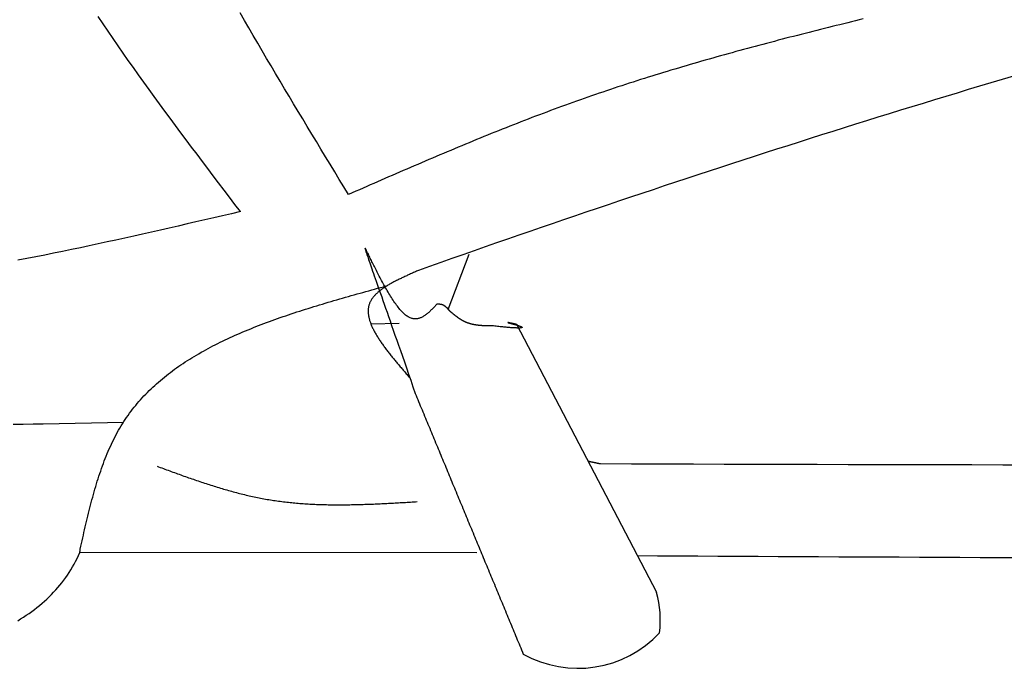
# Model space of a CAD drawing. Extents: x 715 to 7297, y 267 to 5710.
# Tile 21 of 91: x 2407 to 2921, y 3103 to 3442. Entities that reach past the tile are written whole.
import ezdxf

# ---------------------------------------------------------------- set-up
doc = ezdxf.new("R2010")
doc.units = 0
doc.layers.add('CAR', color=10, linetype='CONTINUOUS')

msp = doc.modelspace()

# ---------------------------------------------------------------- linework, layer by layer
at = {"layer": 'CAR'}
for p, q in [((2630.31, 3290.682), (2641.353, 3319.59)), ((2604.798, 3283.453), (2590.016, 3283.037)), ((2739.266, 3142.939), (2666.106, 3282.916)), ((2418.725, 3231.015), (2460.786, 3231.987)), ((2645.317, 3163.664), (2437.879, 3163.823))]:
    msp.add_line(p, q, dxfattribs=at)
for points in [[(2578.22, 3350.75, 0), (2575.83, 3354.69, 0), (2573.44, 3358.64, 0), (2571.05, 3362.58, 0), (2568.66, 3366.52, 0), (2566.27, 3370.46, 0), (2563.88, 3374.41, 0), (2561.49, 3378.35, 0), (2559.11, 3382.3, 0), (2556.73, 3386.24, 0), (2554.36, 3390.19, 0), (2551.99, 3394.14, 0), (2549.62, 3398.09, 0), (2547.25, 3402.04, 0), (2544.9, 3405.99, 0), (2542.54, 3409.94, 0), (2540.2, 3413.9, 0), (2537.86, 3417.86, 0), (2535.52, 3421.82, 0), (2533.2, 3425.78, 0), (2530.88, 3429.74, 0), (2528.56, 3433.71, 0), (2526.26, 3437.68, 0), (2523.96, 3441.65, 0), (2521.68, 3445.62, 0)], [(2521.8, 3341.8, 0), (2518.96, 3345.54, 0), (2516.12, 3349.28, 0), (2513.28, 3353.02, 0), (2510.45, 3356.76, 0), (2507.62, 3360.5, 0), (2504.79, 3364.25, 0), (2501.96, 3368, 0), (2499.15, 3371.74, 0), (2496.33, 3375.5, 0), (2493.53, 3379.25, 0), (2490.73, 3383.01, 0), (2487.93, 3386.76, 0), (2485.15, 3390.53, 0), (2482.38, 3394.29, 0), (2479.61, 3398.06, 0), (2476.86, 3401.84, 0), (2474.12, 3405.62, 0), (2471.39, 3409.4, 0), (2468.67, 3413.19, 0), (2465.96, 3416.98, 0), (2463.27, 3420.78, 0), (2460.6, 3424.59, 0), (2457.94, 3428.4, 0), (2455.3, 3432.22, 0), (2452.67, 3436.04, 0), (2450.06, 3439.88, 0), (2447.47, 3443.72, 0)], [(2847.08, 3442.38, 0), (2845.06, 3441.88, 0), (2843.03, 3441.39, 0), (2841.01, 3440.9, 0), (2838.99, 3440.4, 0), (2836.97, 3439.9, 0), (2834.95, 3439.41, 0), (2832.93, 3438.91, 0), (2830.91, 3438.41, 0), (2828.89, 3437.9, 0), (2826.87, 3437.4, 0), (2824.85, 3436.9, 0), (2822.83, 3436.39, 0), (2820.82, 3435.88, 0), (2818.8, 3435.37, 0), (2816.78, 3434.86, 0), (2814.77, 3434.35, 0), (2812.75, 3433.83, 0), (2810.74, 3433.32, 0), (2808.72, 3432.8, 0), (2806.71, 3432.28, 0), (2804.7, 3431.76, 0), (2802.68, 3431.24, 0), (2800.67, 3430.71, 0), (2798.66, 3430.18, 0), (2796.65, 3429.65, 0), (2794.64, 3429.12, 0), (2792.63, 3428.59, 0), (2790.63, 3428.05, 0), (2788.62, 3427.51, 0), (2786.61, 3426.97, 0), (2784.61, 3426.43, 0), (2782.6, 3425.88, 0), (2780.6, 3425.33, 0), (2778.6, 3424.78, 0), (2776.6, 3424.23, 0), (2774.59, 3423.67, 0), (2772.59, 3423.12, 0), (2770.59, 3422.56, 0), (2768.6, 3421.99, 0), (2766.6, 3421.43, 0), (2764.6, 3420.86, 0), (2762.61, 3420.28, 0), (2760.61, 3419.71, 0), (2758.62, 3419.13, 0), (2756.63, 3418.55, 0), (2754.63, 3417.97, 0), (2752.64, 3417.38, 0), (2750.66, 3416.79, 0), (2748.67, 3416.2, 0), (2746.68, 3415.6, 0), (2744.69, 3415, 0), (2742.71, 3414.4, 0), (2740.73, 3413.79, 0), (2738.74, 3413.18, 0), (2736.76, 3412.57, 0), (2734.78, 3411.95, 0), (2732.8, 3411.33, 0), (2730.82, 3410.71, 0), (2728.85, 3410.08, 0), (2726.87, 3409.45, 0), (2724.9, 3408.81, 0), (2722.93, 3408.17, 0), (2720.95, 3407.53, 0), (2718.98, 3406.89, 0), (2717.01, 3406.24, 0), (2715.05, 3405.58, 0), (2713.08, 3404.92, 0), (2711.12, 3404.26, 0), (2709.15, 3403.6, 0), (2707.19, 3402.93, 0), (2705.23, 3402.25, 0), (2703.27, 3401.57, 0), (2701.31, 3400.89, 0), (2699.36, 3400.2, 0), (2697.4, 3399.51, 0), (2695.45, 3398.82, 0), (2693.5, 3398.11, 0), (2691.55, 3397.41, 0), (2689.6, 3396.7, 0), (2687.65, 3395.99, 0), (2685.71, 3395.27, 0), (2683.76, 3394.55, 0), (2681.82, 3393.82, 0), (2679.88, 3393.09, 0), (2677.94, 3392.36, 0), (2676, 3391.62, 0), (2674.06, 3390.88, 0), (2672.12, 3390.14, 0), (2670.19, 3389.39, 0), (2668.25, 3388.64, 0), (2666.32, 3387.89, 0), (2664.39, 3387.13, 0), (2662.46, 3386.37, 0), (2660.53, 3385.6, 0), (2658.6, 3384.84, 0), (2656.67, 3384.07, 0), (2654.74, 3383.29, 0), (2652.82, 3382.52, 0), (2650.89, 3381.74, 0), (2648.97, 3380.95, 0), (2647.05, 3380.17, 0), (2645.12, 3379.38, 0), (2643.2, 3378.59, 0), (2641.28, 3377.8, 0), (2639.36, 3377.01, 0), (2637.45, 3376.21, 0), (2635.53, 3375.41, 0), (2633.61, 3374.61, 0), (2631.69, 3373.81, 0), (2629.78, 3373, 0), (2627.86, 3372.19, 0), (2625.95, 3371.38, 0), (2624.03, 3370.57, 0), (2622.12, 3369.76, 0), (2620.21, 3368.95, 0), (2618.3, 3368.13, 0), (2616.38, 3367.31, 0), (2614.47, 3366.49, 0), (2612.56, 3365.67, 0), (2610.65, 3364.85, 0), (2608.74, 3364.03, 0), (2606.83, 3363.2, 0), (2604.92, 3362.38, 0), (2603.02, 3361.55, 0), (2601.11, 3360.72, 0), (2599.2, 3359.9, 0), (2597.29, 3359.07, 0), (2595.38, 3358.24, 0), (2593.48, 3357.41, 0), (2591.57, 3356.58, 0), (2589.66, 3355.75, 0), (2587.76, 3354.91, 0), (2585.85, 3354.08, 0), (2583.94, 3353.25, 0), (2582.04, 3352.42, 0), (2580.13, 3351.58, 0), (2578.22, 3350.75, 0)], [(2521.8, 3341.8, 0), (2517.16, 3340.72, 0), (2512.52, 3339.64, 0), (2507.88, 3338.57, 0), (2503.24, 3337.49, 0), (2498.6, 3336.42, 0), (2493.97, 3335.36, 0), (2489.33, 3334.29, 0), (2484.69, 3333.23, 0), (2480.04, 3332.18, 0), (2475.4, 3331.13, 0), (2470.76, 3330.08, 0), (2466.12, 3329.05, 0), (2461.47, 3328.01, 0), (2456.83, 3326.99, 0), (2452.18, 3325.98, 0), (2447.54, 3324.97, 0), (2442.89, 3323.98, 0), (2438.24, 3322.99, 0), (2433.59, 3322.02, 0), (2428.93, 3321.05, 0), (2424.28, 3320.1, 0), (2419.62, 3319.16, 0), (2414.97, 3318.24, 0), (2410.31, 3317.33, 0), (2405.65, 3316.43, 0)], [(2624.43, 3293.55, 0), (2624.11, 3293.2, 0), (2623.79, 3292.85, 0), (2623.46, 3292.5, 0), (2623.14, 3292.16, 0), (2622.81, 3291.81, 0), (2622.49, 3291.47, 0), (2622.16, 3291.13, 0), (2621.83, 3290.8, 0), (2621.51, 3290.47, 0), (2621.18, 3290.15, 0), (2620.85, 3289.84, 0), (2620.52, 3289.53, 0), (2620.19, 3289.23, 0), (2619.86, 3288.94, 0), (2619.52, 3288.65, 0), (2619.19, 3288.38, 0), (2618.85, 3288.12, 0), (2618.52, 3287.86, 0), (2618.18, 3287.62, 0), (2617.84, 3287.39, 0), (2617.5, 3287.18, 0), (2617.15, 3286.97, 0), (2616.81, 3286.79, 0), (2616.46, 3286.61, 0), (2616.11, 3286.45, 0), (2615.76, 3286.31, 0), (2615.4, 3286.18, 0), (2615.04, 3286.08, 0), (2614.69, 3285.99, 0), (2614.32, 3285.91, 0), (2613.96, 3285.86, 0), (2613.59, 3285.83, 0), (2613.22, 3285.81, 0), (2612.85, 3285.82, 0), (2612.47, 3285.85, 0), (2612.1, 3285.9, 0), (2611.71, 3285.98, 0), (2611.33, 3286.08, 0), (2610.94, 3286.2, 0), (2610.55, 3286.35, 0), (2610.15, 3286.52, 0), (2609.75, 3286.72, 0), (2609.35, 3286.95, 0), (2608.95, 3287.21, 0), (2608.54, 3287.49, 0), (2608.12, 3287.8, 0), (2607.71, 3288.14, 0), (2607.28, 3288.51, 0), (2606.86, 3288.91, 0), (2606.43, 3289.34, 0), (2606, 3289.8, 0), (2605.56, 3290.28, 0), (2605.12, 3290.78, 0), (2604.68, 3291.31, 0), (2604.24, 3291.87, 0), (2603.8, 3292.44, 0), (2603.35, 3293.03, 0), (2602.91, 3293.65, 0), (2602.46, 3294.28, 0), (2602.02, 3294.92, 0), (2601.57, 3295.59, 0), (2601.13, 3296.26, 0), (2600.68, 3296.95, 0), (2600.24, 3297.65, 0), (2599.8, 3298.37, 0), (2599.36, 3299.09, 0), (2598.92, 3299.82, 0), (2598.48, 3300.56, 0), (2598.05, 3301.3, 0), (2597.62, 3302.05, 0), (2597.2, 3302.81, 0), (2596.77, 3303.56, 0), (2596.36, 3304.32, 0), (2595.94, 3305.08, 0), (2595.53, 3305.83, 0), (2595.13, 3306.59, 0), (2594.73, 3307.34, 0), (2594.34, 3308.09, 0), (2593.96, 3308.83, 0), (2593.58, 3309.56, 0), (2593.21, 3310.29, 0), (2592.84, 3311.01, 0), (2592.49, 3311.71, 0), (2592.14, 3312.41, 0), (2591.8, 3313.09, 0), (2591.46, 3313.76, 0), (2591.14, 3314.42, 0), (2590.83, 3315.06, 0), (2590.52, 3315.68, 0), (2590.23, 3316.28, 0), (2589.94, 3316.87, 0), (2589.67, 3317.43, 0), (2589.41, 3317.97, 0), (2589.15, 3318.49, 0), (2588.91, 3318.98, 0), (2588.69, 3319.45, 0), (2588.47, 3319.9, 0), (2588.27, 3320.31, 0), (2588.08, 3320.7, 0), (2587.9, 3321.05, 0), (2587.74, 3321.38, 0), (2587.59, 3321.67, 0), (2587.45, 3321.93, 0), (2587.33, 3322.15, 0), (2587.23, 3322.34, 0), (2587.14, 3322.49, 0), (2587.06, 3322.6, 0), (2587.01, 3322.68, 0), (2586.96, 3322.71, 0), (2586.94, 3322.7, 0), (2586.93, 3322.65, 0), (2586.94, 3322.55, 0), (2586.97, 3322.41, 0), (2587.01, 3322.23, 0), (2587.07, 3321.99, 0), (2587.16, 3321.71, 0), (2587.26, 3321.37, 0), (2587.38, 3320.99, 0), (2587.52, 3320.55, 0), (2587.68, 3320.06, 0), (2587.86, 3319.52, 0), (2588.06, 3318.92, 0), (2588.28, 3318.26, 0), (2588.52, 3317.55, 0), (2588.79, 3316.77, 0), (2589.07, 3315.94, 0), (2589.38, 3315.04, 0), (2589.72, 3314.08, 0), (2590.07, 3313.06, 0), (2590.45, 3311.97, 0), (2590.85, 3310.82, 0), (2591.28, 3309.6, 0), (2591.73, 3308.31, 0), (2592.21, 3306.95, 0), (2592.71, 3305.52, 0), (2593.23, 3304.02, 0), (2593.78, 3302.44, 0), (2594.36, 3300.79, 0), (2594.97, 3299.07, 0), (2595.6, 3297.27, 0), (2596.25, 3295.39, 0), (2596.94, 3293.43, 0), (2597.65, 3291.39, 0), (2598.4, 3289.27, 0), (2599.17, 3287.07, 0), (2599.96, 3284.78, 0), (2600.79, 3282.41, 0), (2601.65, 3279.95, 0), (2602.54, 3277.41, 0), (2603.45, 3274.77, 0), (2604.4, 3272.05, 0), (2605.38, 3269.24, 0), (2606.39, 3266.33, 0), (2607.43, 3263.33, 0), (2608.5, 3260.24, 0), (2609.61, 3257.05, 0), (2610.74, 3253.77, 0), (2611.91, 3250.39, 0), (2613.12, 3246.91, 0)], [(2614.8, 3311.1, 0), (2614.28, 3310.88, 0), (2613.77, 3310.65, 0), (2613.25, 3310.42, 0), (2612.74, 3310.2, 0), (2612.23, 3309.97, 0), (2611.71, 3309.74, 0), (2611.2, 3309.52, 0), (2610.69, 3309.29, 0), (2610.18, 3309.06, 0), (2609.68, 3308.84, 0), (2609.17, 3308.61, 0), (2608.67, 3308.38, 0), (2608.17, 3308.15, 0), (2607.67, 3307.92, 0), (2607.17, 3307.69, 0), (2606.68, 3307.46, 0), (2606.18, 3307.23, 0), (2605.7, 3306.99, 0), (2605.21, 3306.76, 0), (2604.73, 3306.52, 0), (2604.25, 3306.29, 0), (2603.78, 3306.05, 0), (2603.31, 3305.81, 0), (2602.84, 3305.58, 0), (2602.38, 3305.34, 0), (2601.92, 3305.1, 0), (2601.47, 3304.85, 0), (2601.02, 3304.61, 0), (2600.58, 3304.37, 0), (2600.14, 3304.12, 0), (2599.71, 3303.87, 0), (2599.28, 3303.63, 0), (2598.86, 3303.38, 0), (2598.44, 3303.12, 0), (2598.03, 3302.87, 0), (2597.63, 3302.62, 0), (2597.23, 3302.36, 0), (2596.84, 3302.1, 0), (2596.46, 3301.84, 0), (2596.08, 3301.58, 0), (2595.71, 3301.32, 0), (2595.35, 3301.05, 0), (2594.99, 3300.79, 0), (2594.65, 3300.52, 0), (2594.31, 3300.25, 0), (2593.98, 3299.97, 0), (2593.65, 3299.7, 0), (2593.34, 3299.42, 0), (2593.03, 3299.14, 0), (2592.73, 3298.86, 0), (2592.45, 3298.58, 0), (2592.17, 3298.29, 0), (2591.9, 3298, 0), (2591.63, 3297.71, 0), (2591.38, 3297.42, 0), (2591.14, 3297.12, 0), (2590.91, 3296.82, 0), (2590.69, 3296.52, 0), (2590.48, 3296.22, 0), (2590.28, 3295.91, 0), (2590.09, 3295.6, 0), (2589.91, 3295.29, 0), (2589.74, 3294.97, 0), (2589.58, 3294.65, 0), (2589.43, 3294.33, 0), (2589.3, 3294.01, 0), (2589.18, 3293.68, 0), (2589.07, 3293.35, 0), (2588.96, 3293.02, 0), (2588.87, 3292.69, 0), (2588.8, 3292.35, 0), (2588.73, 3292.01, 0), (2588.67, 3291.66, 0), (2588.62, 3291.32, 0), (2588.59, 3290.97, 0), (2588.56, 3290.62, 0), (2588.54, 3290.26, 0), (2588.54, 3289.91, 0), (2588.54, 3289.55, 0), (2588.56, 3289.19, 0), (2588.58, 3288.82, 0), (2588.61, 3288.45, 0), (2588.65, 3288.09, 0), (2588.7, 3287.71, 0), (2588.76, 3287.34, 0), (2588.83, 3286.96, 0), (2588.91, 3286.59, 0), (2589, 3286.2, 0), (2589.1, 3285.82, 0), (2589.2, 3285.44, 0), (2589.31, 3285.05, 0), (2589.43, 3284.66, 0), (2589.56, 3284.27, 0), (2589.7, 3283.87, 0), (2589.85, 3283.48, 0), (2590, 3283.08, 0), (2590.16, 3282.68, 0), (2590.33, 3282.28, 0), (2590.5, 3281.88, 0), (2590.69, 3281.47, 0), (2590.88, 3281.06, 0), (2591.07, 3280.66, 0), (2591.28, 3280.24, 0), (2591.49, 3279.83, 0), (2591.71, 3279.42, 0), (2591.93, 3279, 0), (2592.16, 3278.58, 0), (2592.4, 3278.17, 0), (2592.64, 3277.74, 0), (2592.89, 3277.32, 0), (2593.15, 3276.9, 0), (2593.41, 3276.47, 0), (2593.68, 3276.05, 0), (2593.95, 3275.62, 0), (2594.23, 3275.19, 0), (2594.51, 3274.76, 0), (2594.8, 3274.32, 0), (2595.1, 3273.89, 0), (2595.39, 3273.45, 0), (2595.7, 3273.02, 0), (2596.01, 3272.58, 0), (2596.32, 3272.14, 0), (2596.64, 3271.7, 0), (2596.96, 3271.26, 0), (2597.29, 3270.82, 0), (2597.62, 3270.38, 0), (2597.95, 3269.93, 0), (2598.29, 3269.49, 0), (2598.63, 3269.04, 0), (2598.98, 3268.59, 0), (2599.33, 3268.14, 0), (2599.68, 3267.7, 0), (2600.04, 3267.25, 0), (2600.4, 3266.79, 0), (2600.76, 3266.34, 0), (2601.13, 3265.89, 0), (2601.49, 3265.44, 0), (2601.86, 3264.98, 0), (2602.24, 3264.53, 0), (2602.61, 3264.08, 0), (2602.99, 3263.62, 0), (2603.37, 3263.16, 0), (2603.75, 3262.71, 0), (2604.14, 3262.25, 0), (2604.53, 3261.79, 0), (2604.91, 3261.33, 0), (2605.3, 3260.88, 0), (2605.69, 3260.42, 0), (2606.09, 3259.96, 0), (2606.48, 3259.5, 0), (2606.87, 3259.04, 0), (2607.27, 3258.58, 0), (2607.67, 3258.12, 0), (2608.06, 3257.66, 0), (2608.46, 3257.2, 0), (2608.86, 3256.74, 0), (2609.26, 3256.28, 0), (2609.66, 3255.82, 0), (2610.06, 3255.36, 0)], [(2438.17, 3165.69, 0), (2438.49, 3167.13, 0), (2438.81, 3168.57, 0), (2439.14, 3170.01, 0), (2439.46, 3171.45, 0), (2439.79, 3172.89, 0), (2440.12, 3174.33, 0), (2440.45, 3175.77, 0), (2440.78, 3177.2, 0), (2441.12, 3178.63, 0), (2441.46, 3180.06, 0), (2441.8, 3181.49, 0), (2442.14, 3182.91, 0), (2442.49, 3184.33, 0), (2442.84, 3185.75, 0), (2443.2, 3187.16, 0), (2443.56, 3188.57, 0), (2443.93, 3189.98, 0), (2444.3, 3191.38, 0), (2444.68, 3192.78, 0), (2445.06, 3194.17, 0), (2445.45, 3195.55, 0), (2445.85, 3196.93, 0), (2446.25, 3198.31, 0), (2446.66, 3199.67, 0), (2447.08, 3201.04, 0), (2447.51, 3202.39, 0), (2447.94, 3203.74, 0), (2448.38, 3205.08, 0), (2448.84, 3206.41, 0), (2449.3, 3207.74, 0), (2449.77, 3209.05, 0), (2450.25, 3210.36, 0), (2450.74, 3211.66, 0), (2451.24, 3212.95, 0), (2451.75, 3214.24, 0), (2452.27, 3215.51, 0), (2452.81, 3216.77, 0), (2453.35, 3218.03, 0), (2453.91, 3219.27, 0), (2454.48, 3220.5, 0), (2455.06, 3221.73, 0), (2455.66, 3222.94, 0), (2456.27, 3224.14, 0), (2456.89, 3225.33, 0), (2457.52, 3226.5, 0), (2458.18, 3227.67, 0), (2458.84, 3228.82, 0), (2459.52, 3229.96, 0), (2460.21, 3231.09, 0), (2460.92, 3232.2, 0), (2461.65, 3233.3, 0), (2462.39, 3234.39, 0), (2463.14, 3235.47, 0), (2463.91, 3236.53, 0), (2464.69, 3237.59, 0), (2465.49, 3238.63, 0), (2466.3, 3239.66, 0), (2467.13, 3240.67, 0), (2467.97, 3241.68, 0), (2468.82, 3242.67, 0), (2469.68, 3243.65, 0), (2470.56, 3244.62, 0), (2471.46, 3245.58, 0), (2472.36, 3246.53, 0), (2473.28, 3247.47, 0), (2474.21, 3248.4, 0), (2475.16, 3249.31, 0), (2476.11, 3250.22, 0), (2477.08, 3251.11, 0), (2478.06, 3252, 0), (2479.06, 3252.87, 0), (2480.06, 3253.73, 0), (2481.08, 3254.59, 0), (2482.11, 3255.43, 0), (2483.15, 3256.26, 0), (2484.2, 3257.09, 0), (2485.27, 3257.9, 0), (2486.34, 3258.71, 0), (2487.43, 3259.5, 0), (2488.52, 3260.29, 0), (2489.63, 3261.07, 0), (2490.75, 3261.84, 0), (2491.88, 3262.6, 0), (2493.02, 3263.35, 0), (2494.17, 3264.09, 0), (2495.32, 3264.82, 0), (2496.49, 3265.55, 0), (2497.67, 3266.26, 0), (2498.86, 3266.97, 0), (2500.06, 3267.67, 0), (2501.27, 3268.37, 0), (2502.49, 3269.05, 0), (2503.71, 3269.73, 0), (2504.95, 3270.4, 0), (2506.19, 3271.06, 0), (2507.44, 3271.71, 0), (2508.71, 3272.36, 0), (2509.98, 3273, 0), (2511.25, 3273.63, 0), (2512.54, 3274.26, 0), (2513.83, 3274.88, 0), (2515.14, 3275.49, 0), (2516.45, 3276.09, 0), (2517.76, 3276.69, 0), (2519.09, 3277.29, 0), (2520.42, 3277.87, 0), (2521.76, 3278.45, 0), (2523.11, 3279.03, 0), (2524.46, 3279.6, 0), (2525.82, 3280.16, 0), (2527.19, 3280.72, 0), (2528.57, 3281.27, 0), (2529.95, 3281.81, 0), (2531.33, 3282.35, 0), (2532.73, 3282.89, 0), (2534.13, 3283.42, 0), (2535.53, 3283.95, 0), (2536.94, 3284.47, 0), (2538.36, 3284.98, 0), (2539.78, 3285.49, 0), (2541.21, 3286, 0), (2542.64, 3286.5, 0), (2544.07, 3287, 0), (2545.52, 3287.49, 0), (2546.96, 3287.98, 0), (2548.41, 3288.47, 0), (2549.87, 3288.95, 0), (2551.33, 3289.43, 0), (2552.8, 3289.91, 0), (2554.26, 3290.38, 0), (2555.74, 3290.85, 0), (2557.21, 3291.31, 0), (2558.69, 3291.77, 0), (2560.18, 3292.23, 0), (2561.66, 3292.69, 0), (2563.15, 3293.14, 0), (2564.65, 3293.59, 0), (2566.14, 3294.04, 0), (2567.64, 3294.48, 0), (2569.15, 3294.93, 0), (2570.65, 3295.37, 0), (2572.16, 3295.81, 0), (2573.67, 3296.24, 0), (2575.18, 3296.68, 0), (2576.69, 3297.11, 0), (2578.21, 3297.54, 0), (2579.72, 3297.97, 0), (2581.24, 3298.4, 0), (2582.76, 3298.83, 0), (2584.29, 3299.25, 0), (2585.81, 3299.68, 0), (2587.33, 3300.1, 0), (2588.86, 3300.53, 0), (2590.38, 3300.95, 0), (2591.91, 3301.37, 0), (2593.44, 3301.79, 0), (2594.97, 3302.22, 0), (2596.49, 3302.64, 0), (2598.02, 3303.06, 0)], [(2631.41, 3289.66, 0), (2631.38, 3289.7, 0), (2631.34, 3289.74, 0), (2631.31, 3289.79, 0), (2631.27, 3289.83, 0), (2631.23, 3289.87, 0), (2631.2, 3289.91, 0), (2631.16, 3289.95, 0), (2631.13, 3290, 0), (2631.09, 3290.04, 0), (2631.05, 3290.08, 0), (2631.02, 3290.12, 0), (2630.98, 3290.16, 0), (2630.95, 3290.21, 0), (2630.91, 3290.25, 0), (2630.87, 3290.29, 0), (2630.84, 3290.33, 0), (2630.8, 3290.37, 0), (2630.76, 3290.42, 0), (2630.73, 3290.46, 0), (2630.69, 3290.5, 0), (2630.66, 3290.54, 0), (2630.62, 3290.58, 0), (2630.58, 3290.62, 0), (2630.55, 3290.66, 0), (2630.51, 3290.7, 0), (2630.47, 3290.74, 0), (2630.44, 3290.78, 0), (2630.4, 3290.82, 0), (2630.36, 3290.86, 0), (2630.33, 3290.9, 0), (2630.29, 3290.94, 0), (2630.25, 3290.98, 0), (2630.22, 3291.02, 0), (2630.18, 3291.06, 0), (2630.14, 3291.1, 0), (2630.1, 3291.14, 0), (2630.07, 3291.18, 0), (2630.03, 3291.22, 0), (2629.99, 3291.26, 0), (2629.95, 3291.3, 0), (2629.92, 3291.34, 0), (2629.88, 3291.37, 0), (2629.84, 3291.41, 0), (2629.8, 3291.45, 0), (2629.76, 3291.49, 0), (2629.73, 3291.52, 0), (2629.69, 3291.56, 0), (2629.65, 3291.6, 0), (2629.61, 3291.63, 0), (2629.57, 3291.67, 0), (2629.53, 3291.71, 0), (2629.49, 3291.74, 0), (2629.46, 3291.78, 0), (2629.42, 3291.81, 0), (2629.38, 3291.85, 0), (2629.34, 3291.88, 0), (2629.3, 3291.92, 0), (2629.26, 3291.95, 0), (2629.22, 3291.99, 0), (2629.18, 3292.02, 0), (2629.14, 3292.05, 0), (2629.1, 3292.09, 0), (2629.06, 3292.12, 0), (2629.02, 3292.15, 0), (2628.98, 3292.18, 0), (2628.94, 3292.22, 0), (2628.9, 3292.25, 0), (2628.86, 3292.28, 0), (2628.82, 3292.31, 0), (2628.78, 3292.34, 0), (2628.73, 3292.37, 0), (2628.69, 3292.4, 0), (2628.65, 3292.43, 0), (2628.61, 3292.46, 0), (2628.57, 3292.49, 0), (2628.53, 3292.52, 0), (2628.48, 3292.55, 0), (2628.44, 3292.57, 0), (2628.4, 3292.6, 0), (2628.36, 3292.63, 0), (2628.31, 3292.66, 0), (2628.27, 3292.68, 0), (2628.23, 3292.71, 0), (2628.18, 3292.73, 0), (2628.14, 3292.76, 0), (2628.1, 3292.78, 0), (2628.05, 3292.81, 0), (2628.01, 3292.83, 0), (2627.96, 3292.85, 0), (2627.92, 3292.88, 0), (2627.87, 3292.9, 0), (2627.83, 3292.92, 0), (2627.78, 3292.94, 0), (2627.74, 3292.97, 0), (2627.69, 3292.99, 0), (2627.65, 3293.01, 0), (2627.6, 3293.03, 0), (2627.55, 3293.05, 0), (2627.51, 3293.06, 0), (2627.46, 3293.08, 0), (2627.41, 3293.1, 0), (2627.37, 3293.12, 0), (2627.32, 3293.14, 0), (2627.27, 3293.15, 0), (2627.23, 3293.17, 0), (2627.18, 3293.18, 0), (2627.13, 3293.2, 0), (2627.08, 3293.21, 0), (2627.03, 3293.23, 0), (2626.98, 3293.24, 0), (2626.93, 3293.25, 0), (2626.89, 3293.27, 0), (2626.84, 3293.28, 0), (2626.79, 3293.29, 0), (2626.74, 3293.3, 0), (2626.69, 3293.31, 0), (2626.64, 3293.33, 0), (2626.59, 3293.34, 0), (2626.54, 3293.35, 0), (2626.49, 3293.36, 0), (2626.44, 3293.37, 0), (2626.38, 3293.37, 0), (2626.33, 3293.38, 0), (2626.28, 3293.39, 0), (2626.23, 3293.4, 0), (2626.18, 3293.41, 0), (2626.13, 3293.41, 0), (2626.08, 3293.42, 0), (2626.02, 3293.43, 0), (2625.97, 3293.44, 0), (2625.92, 3293.44, 0), (2625.87, 3293.45, 0), (2625.82, 3293.45, 0), (2625.76, 3293.46, 0), (2625.71, 3293.47, 0), (2625.66, 3293.47, 0), (2625.61, 3293.48, 0), (2625.55, 3293.48, 0), (2625.5, 3293.48, 0), (2625.45, 3293.49, 0), (2625.4, 3293.49, 0), (2625.34, 3293.5, 0), (2625.29, 3293.5, 0), (2625.24, 3293.51, 0), (2625.18, 3293.51, 0), (2625.13, 3293.51, 0), (2625.08, 3293.52, 0), (2625.02, 3293.52, 0), (2624.97, 3293.52, 0), (2624.92, 3293.53, 0), (2624.86, 3293.53, 0), (2624.81, 3293.53, 0), (2624.76, 3293.54, 0), (2624.7, 3293.54, 0), (2624.65, 3293.54, 0), (2624.59, 3293.54, 0), (2624.54, 3293.55, 0), (2624.49, 3293.55, 0), (2624.43, 3293.55, 0)], [(2653.95, 3282.12, 0), (2653.79, 3282.12, 0), (2653.63, 3282.12, 0), (2653.47, 3282.12, 0), (2653.31, 3282.13, 0), (2653.15, 3282.13, 0), (2652.99, 3282.13, 0), (2652.83, 3282.13, 0), (2652.67, 3282.13, 0), (2652.51, 3282.13, 0), (2652.35, 3282.14, 0), (2652.19, 3282.14, 0), (2652.03, 3282.14, 0), (2651.87, 3282.14, 0), (2651.71, 3282.15, 0), (2651.55, 3282.15, 0), (2651.39, 3282.15, 0), (2651.23, 3282.16, 0), (2651.07, 3282.16, 0), (2650.92, 3282.16, 0), (2650.76, 3282.17, 0), (2650.6, 3282.17, 0), (2650.44, 3282.18, 0), (2650.28, 3282.18, 0), (2650.12, 3282.19, 0), (2649.96, 3282.19, 0), (2649.81, 3282.2, 0), (2649.65, 3282.2, 0), (2649.49, 3282.21, 0), (2649.33, 3282.22, 0), (2649.18, 3282.22, 0), (2649.02, 3282.23, 0), (2648.86, 3282.24, 0), (2648.7, 3282.25, 0), (2648.55, 3282.25, 0), (2648.39, 3282.26, 0), (2648.23, 3282.27, 0), (2648.08, 3282.28, 0), (2647.92, 3282.29, 0), (2647.76, 3282.31, 0), (2647.61, 3282.32, 0), (2647.45, 3282.33, 0), (2647.3, 3282.34, 0), (2647.14, 3282.35, 0), (2646.99, 3282.37, 0), (2646.83, 3282.38, 0), (2646.68, 3282.4, 0), (2646.52, 3282.41, 0), (2646.37, 3282.43, 0), (2646.22, 3282.45, 0), (2646.06, 3282.46, 0), (2645.91, 3282.48, 0), (2645.76, 3282.5, 0), (2645.6, 3282.52, 0), (2645.45, 3282.54, 0), (2645.3, 3282.56, 0), (2645.15, 3282.58, 0), (2645, 3282.6, 0), (2644.84, 3282.62, 0), (2644.69, 3282.65, 0), (2644.54, 3282.67, 0), (2644.39, 3282.7, 0), (2644.24, 3282.72, 0), (2644.09, 3282.75, 0), (2643.94, 3282.78, 0), (2643.79, 3282.81, 0), (2643.64, 3282.84, 0), (2643.5, 3282.87, 0), (2643.35, 3282.9, 0), (2643.2, 3282.93, 0), (2643.05, 3282.96, 0), (2642.9, 3282.99, 0), (2642.76, 3283.03, 0), (2642.61, 3283.06, 0), (2642.47, 3283.1, 0), (2642.32, 3283.14, 0), (2642.17, 3283.18, 0), (2642.03, 3283.21, 0), (2641.88, 3283.25, 0), (2641.74, 3283.3, 0), (2641.6, 3283.34, 0), (2641.45, 3283.38, 0), (2641.31, 3283.43, 0), (2641.17, 3283.47, 0), (2641.03, 3283.52, 0), (2640.88, 3283.56, 0), (2640.74, 3283.61, 0), (2640.6, 3283.66, 0), (2640.46, 3283.71, 0), (2640.32, 3283.77, 0), (2640.18, 3283.82, 0), (2640.04, 3283.87, 0), (2639.9, 3283.93, 0), (2639.77, 3283.98, 0), (2639.63, 3284.04, 0), (2639.49, 3284.1, 0), (2639.35, 3284.16, 0), (2639.22, 3284.22, 0), (2639.08, 3284.29, 0), (2638.95, 3284.35, 0), (2638.81, 3284.41, 0), (2638.68, 3284.48, 0), (2638.54, 3284.55, 0), (2638.41, 3284.62, 0), (2638.28, 3284.69, 0), (2638.15, 3284.76, 0), (2638.01, 3284.83, 0), (2637.88, 3284.9, 0), (2637.75, 3284.98, 0), (2637.62, 3285.05, 0), (2637.49, 3285.13, 0), (2637.36, 3285.2, 0), (2637.23, 3285.28, 0), (2637.1, 3285.36, 0), (2636.97, 3285.44, 0), (2636.84, 3285.52, 0), (2636.71, 3285.6, 0), (2636.59, 3285.69, 0), (2636.46, 3285.77, 0), (2636.33, 3285.85, 0), (2636.2, 3285.94, 0), (2636.08, 3286.02, 0), (2635.95, 3286.11, 0), (2635.83, 3286.2, 0), (2635.7, 3286.28, 0), (2635.57, 3286.37, 0), (2635.45, 3286.46, 0), (2635.32, 3286.55, 0), (2635.2, 3286.64, 0), (2635.07, 3286.73, 0), (2634.95, 3286.83, 0), (2634.83, 3286.92, 0), (2634.7, 3287.01, 0), (2634.58, 3287.1, 0), (2634.46, 3287.2, 0), (2634.33, 3287.29, 0), (2634.21, 3287.39, 0), (2634.09, 3287.48, 0), (2633.96, 3287.58, 0), (2633.84, 3287.68, 0), (2633.72, 3287.77, 0), (2633.6, 3287.87, 0), (2633.47, 3287.97, 0), (2633.35, 3288.07, 0), (2633.23, 3288.16, 0), (2633.11, 3288.26, 0), (2632.99, 3288.36, 0), (2632.87, 3288.46, 0), (2632.74, 3288.56, 0), (2632.62, 3288.66, 0), (2632.5, 3288.76, 0), (2632.38, 3288.86, 0), (2632.26, 3288.96, 0), (2632.14, 3289.06, 0), (2632.02, 3289.16, 0), (2631.9, 3289.26, 0), (2631.78, 3289.36, 0), (2631.66, 3289.46, 0), (2631.53, 3289.56, 0), (2631.41, 3289.66, 0)], [(2666.11, 3282.92, 0), (2665.96, 3282.95, 0), (2665.8, 3282.98, 0), (2665.65, 3283.02, 0), (2665.5, 3283.05, 0), (2665.36, 3283.08, 0), (2665.21, 3283.12, 0), (2665.06, 3283.15, 0), (2664.91, 3283.18, 0), (2664.77, 3283.21, 0), (2664.62, 3283.24, 0), (2664.48, 3283.28, 0), (2664.34, 3283.31, 0), (2664.2, 3283.34, 0), (2664.06, 3283.37, 0), (2663.92, 3283.4, 0), (2663.79, 3283.43, 0), (2663.66, 3283.46, 0), (2663.53, 3283.48, 0), (2663.4, 3283.51, 0), (2663.28, 3283.54, 0), (2663.15, 3283.57, 0), (2663.04, 3283.59, 0), (2662.92, 3283.62, 0), (2662.81, 3283.64, 0), (2662.7, 3283.66, 0), (2662.59, 3283.69, 0), (2662.49, 3283.71, 0), (2662.39, 3283.73, 0), (2662.3, 3283.75, 0), (2662.21, 3283.77, 0), (2662.12, 3283.79, 0), (2662.04, 3283.8, 0), (2661.96, 3283.82, 0), (2661.89, 3283.83, 0), (2661.82, 3283.85, 0), (2661.76, 3283.86, 0), (2661.7, 3283.87, 0), (2661.65, 3283.88, 0), (2661.6, 3283.89, 0), (2661.56, 3283.9, 0), (2661.52, 3283.9, 0), (2661.49, 3283.91, 0), (2661.47, 3283.91, 0), (2661.45, 3283.91, 0), (2661.44, 3283.92, 0), (2661.43, 3283.91, 0), (2661.43, 3283.91, 0), (2661.44, 3283.91, 0), (2661.45, 3283.9, 0), (2661.47, 3283.9, 0), (2661.5, 3283.89, 0), (2661.53, 3283.88, 0), (2661.57, 3283.86, 0), (2661.62, 3283.85, 0), (2661.68, 3283.83, 0), (2661.74, 3283.82, 0), (2661.82, 3283.8, 0), (2661.89, 3283.77, 0), (2661.98, 3283.75, 0), (2662.08, 3283.73, 0), (2662.18, 3283.7, 0), (2662.28, 3283.67, 0), (2662.4, 3283.64, 0), (2662.52, 3283.61, 0), (2662.64, 3283.58, 0), (2662.77, 3283.54, 0), (2662.91, 3283.51, 0), (2663.05, 3283.47, 0), (2663.19, 3283.43, 0), (2663.34, 3283.4, 0), (2663.49, 3283.35, 0), (2663.64, 3283.31, 0), (2663.8, 3283.27, 0), (2663.96, 3283.23, 0), (2664.12, 3283.18, 0), (2664.29, 3283.14, 0), (2664.46, 3283.09, 0), (2664.62, 3283.05, 0), (2664.79, 3283, 0), (2664.96, 3282.95, 0), (2665.13, 3282.9, 0), (2665.3, 3282.86, 0), (2665.47, 3282.81, 0), (2665.64, 3282.76, 0), (2665.81, 3282.71, 0), (2665.98, 3282.66, 0), (2666.15, 3282.61, 0), (2666.31, 3282.56, 0), (2666.47, 3282.51, 0), (2666.63, 3282.46, 0), (2666.79, 3282.4, 0), (2666.95, 3282.35, 0), (2667.1, 3282.3, 0), (2667.24, 3282.25, 0), (2667.39, 3282.2, 0), (2667.53, 3282.15, 0), (2667.66, 3282.11, 0), (2667.79, 3282.06, 0), (2667.92, 3282.01, 0), (2668.04, 3281.96, 0), (2668.15, 3281.91, 0), (2668.26, 3281.87, 0), (2668.36, 3281.82, 0), (2668.45, 3281.78, 0), (2668.54, 3281.73, 0), (2668.62, 3281.69, 0), (2668.69, 3281.65, 0), (2668.75, 3281.6, 0), (2668.81, 3281.56, 0), (2668.86, 3281.52, 0), (2668.89, 3281.49, 0), (2668.92, 3281.45, 0), (2668.94, 3281.41, 0), (2668.95, 3281.38, 0), (2668.95, 3281.35, 0), (2668.94, 3281.31, 0), (2668.91, 3281.28, 0), (2668.88, 3281.26, 0), (2668.83, 3281.23, 0), (2668.78, 3281.2, 0), (2668.71, 3281.18, 0), (2668.62, 3281.16, 0), (2668.53, 3281.14, 0), (2668.42, 3281.12, 0), (2668.3, 3281.1, 0), (2668.17, 3281.09, 0), (2668.02, 3281.08, 0), (2667.85, 3281.07, 0), (2667.68, 3281.06, 0), (2667.48, 3281.06, 0), (2667.27, 3281.05, 0), (2667.05, 3281.05, 0), (2666.81, 3281.05, 0), (2666.55, 3281.06, 0), (2666.28, 3281.06, 0), (2665.99, 3281.07, 0), (2665.68, 3281.08, 0), (2665.36, 3281.1, 0), (2665.02, 3281.12, 0), (2664.66, 3281.14, 0), (2664.28, 3281.16, 0), (2663.88, 3281.18, 0), (2663.46, 3281.21, 0), (2663.03, 3281.24, 0), (2662.57, 3281.28, 0), (2662.1, 3281.32, 0), (2661.6, 3281.36, 0), (2661.08, 3281.4, 0), (2660.55, 3281.45, 0), (2659.99, 3281.5, 0), (2659.41, 3281.55, 0), (2658.8, 3281.61, 0), (2658.18, 3281.67, 0), (2657.53, 3281.74, 0), (2656.86, 3281.81, 0), (2656.17, 3281.88, 0), (2655.45, 3281.96, 0), (2654.71, 3282.04, 0), (2653.95, 3282.12, 0)], [(2613.12, 3246.91, 0), (2613.56, 3245.84, 0), (2614.01, 3244.77, 0), (2614.45, 3243.69, 0), (2614.9, 3242.62, 0), (2615.34, 3241.55, 0), (2615.78, 3240.48, 0), (2616.23, 3239.41, 0), (2616.67, 3238.34, 0), (2617.12, 3237.27, 0), (2617.56, 3236.19, 0), (2618.01, 3235.12, 0), (2618.45, 3234.05, 0), (2618.89, 3232.98, 0), (2619.34, 3231.91, 0), (2619.78, 3230.84, 0), (2620.23, 3229.77, 0), (2620.67, 3228.7, 0), (2621.12, 3227.62, 0), (2621.56, 3226.55, 0), (2622, 3225.48, 0), (2622.45, 3224.41, 0), (2622.89, 3223.34, 0), (2623.34, 3222.27, 0), (2623.78, 3221.2, 0), (2624.23, 3220.13, 0), (2624.67, 3219.05, 0), (2625.11, 3217.98, 0), (2625.56, 3216.91, 0), (2626, 3215.84, 0), (2626.45, 3214.77, 0), (2626.89, 3213.7, 0), (2627.34, 3212.63, 0), (2627.78, 3211.55, 0), (2628.22, 3210.48, 0), (2628.67, 3209.41, 0), (2629.11, 3208.34, 0), (2629.56, 3207.27, 0), (2630, 3206.2, 0), (2630.45, 3205.13, 0), (2630.89, 3204.06, 0), (2631.33, 3202.98, 0), (2631.78, 3201.91, 0), (2632.22, 3200.84, 0), (2632.67, 3199.77, 0), (2633.11, 3198.7, 0), (2633.56, 3197.63, 0), (2634, 3196.56, 0), (2634.44, 3195.49, 0), (2634.89, 3194.41, 0), (2635.33, 3193.34, 0), (2635.78, 3192.27, 0), (2636.22, 3191.2, 0), (2636.67, 3190.13, 0), (2637.11, 3189.06, 0), (2637.55, 3187.99, 0), (2638, 3186.91, 0), (2638.44, 3185.84, 0), (2638.89, 3184.77, 0), (2639.33, 3183.7, 0), (2639.78, 3182.63, 0), (2640.22, 3181.56, 0), (2640.66, 3180.49, 0), (2641.11, 3179.42, 0), (2641.55, 3178.34, 0), (2642, 3177.27, 0), (2642.44, 3176.2, 0), (2642.89, 3175.13, 0), (2643.33, 3174.06, 0), (2643.77, 3172.99, 0), (2644.22, 3171.92, 0), (2644.66, 3170.85, 0), (2645.11, 3169.77, 0), (2645.55, 3168.7, 0), (2646, 3167.63, 0), (2646.44, 3166.56, 0), (2646.88, 3165.49, 0), (2647.33, 3164.42, 0), (2647.77, 3163.35, 0), (2648.22, 3162.27, 0), (2648.66, 3161.2, 0), (2649.11, 3160.13, 0), (2649.55, 3159.06, 0), (2649.99, 3157.99, 0), (2650.44, 3156.92, 0), (2650.88, 3155.85, 0), (2651.33, 3154.78, 0), (2651.77, 3153.7, 0), (2652.22, 3152.63, 0), (2652.66, 3151.56, 0), (2653.1, 3150.49, 0), (2653.55, 3149.42, 0), (2653.99, 3148.35, 0), (2654.44, 3147.28, 0), (2654.88, 3146.21, 0), (2655.33, 3145.13, 0), (2655.77, 3144.06, 0), (2656.21, 3142.99, 0), (2656.66, 3141.92, 0), (2657.1, 3140.85, 0), (2657.55, 3139.78, 0), (2657.99, 3138.71, 0), (2658.44, 3137.63, 0), (2658.88, 3136.56, 0), (2659.33, 3135.49, 0), (2659.77, 3134.42, 0), (2660.21, 3133.35, 0), (2660.66, 3132.28, 0), (2661.1, 3131.21, 0), (2661.55, 3130.14, 0), (2661.99, 3129.06, 0), (2662.44, 3127.99, 0), (2662.88, 3126.92, 0), (2663.32, 3125.85, 0), (2663.77, 3124.78, 0), (2664.21, 3123.71, 0), (2664.66, 3122.64, 0), (2665.1, 3121.57, 0), (2665.55, 3120.49, 0), (2665.99, 3119.42, 0), (2666.43, 3118.35, 0), (2666.88, 3117.28, 0), (2667.32, 3116.21, 0), (2667.77, 3115.14, 0), (2668.21, 3114.07, 0), (2668.66, 3112.99, 0), (2669.1, 3111.92, 0), (2669.54, 3110.85, 0)], [(2403.11, 3230.89, 0), (2408.31, 3230.93, 0), (2413.52, 3230.97, 0), (2418.73, 3231.02, 0)], [(2478.27, 3208.9, 0), (2479.1, 3208.6, 0), (2479.92, 3208.3, 0), (2480.75, 3208, 0), (2481.57, 3207.69, 0), (2482.4, 3207.39, 0), (2483.23, 3207.09, 0), (2484.05, 3206.79, 0), (2484.88, 3206.49, 0), (2485.7, 3206.19, 0), (2486.53, 3205.89, 0), (2487.35, 3205.59, 0), (2488.18, 3205.29, 0), (2489, 3204.99, 0), (2489.83, 3204.7, 0), (2490.66, 3204.4, 0), (2491.48, 3204.11, 0), (2492.31, 3203.81, 0), (2493.14, 3203.52, 0), (2493.96, 3203.23, 0), (2494.79, 3202.94, 0), (2495.62, 3202.65, 0), (2496.45, 3202.36, 0), (2497.27, 3202.08, 0), (2498.1, 3201.79, 0), (2498.93, 3201.51, 0), (2499.76, 3201.23, 0), (2500.59, 3200.95, 0), (2501.42, 3200.67, 0), (2502.25, 3200.39, 0), (2503.08, 3200.12, 0), (2503.91, 3199.85, 0), (2504.74, 3199.58, 0), (2505.57, 3199.31, 0), (2506.4, 3199.04, 0), (2507.23, 3198.78, 0), (2508.06, 3198.52, 0), (2508.89, 3198.26, 0), (2509.72, 3198.01, 0), (2510.56, 3197.75, 0), (2511.39, 3197.5, 0), (2512.22, 3197.25, 0), (2513.06, 3197.01, 0), (2513.89, 3196.76, 0), (2514.73, 3196.52, 0), (2515.56, 3196.28, 0), (2516.4, 3196.05, 0), (2517.23, 3195.82, 0), (2518.07, 3195.59, 0), (2518.91, 3195.37, 0), (2519.75, 3195.14, 0), (2520.59, 3194.93, 0), (2521.42, 3194.71, 0), (2522.26, 3194.5, 0), (2523.1, 3194.29, 0), (2523.94, 3194.08, 0), (2524.78, 3193.88, 0), (2525.63, 3193.69, 0), (2526.47, 3193.49, 0), (2527.31, 3193.3, 0), (2528.16, 3193.12, 0), (2529, 3192.93, 0), (2529.84, 3192.76, 0), (2530.69, 3192.58, 0), (2531.54, 3192.41, 0), (2532.38, 3192.25, 0), (2533.23, 3192.09, 0), (2534.08, 3191.93, 0), (2534.93, 3191.78, 0), (2535.78, 3191.63, 0), (2536.63, 3191.48, 0), (2537.48, 3191.35, 0), (2538.33, 3191.21, 0), (2539.18, 3191.08, 0), (2540.03, 3190.95, 0), (2540.89, 3190.83, 0), (2541.74, 3190.71, 0), (2542.59, 3190.6, 0), (2543.45, 3190.49, 0), (2544.31, 3190.38, 0), (2545.16, 3190.28, 0), (2546.02, 3190.18, 0), (2546.88, 3190.09, 0), (2547.74, 3190, 0), (2548.59, 3189.91, 0), (2549.45, 3189.83, 0), (2550.31, 3189.75, 0), (2551.18, 3189.67, 0), (2552.04, 3189.6, 0), (2552.9, 3189.53, 0), (2553.76, 3189.46, 0), (2554.62, 3189.4, 0), (2555.49, 3189.34, 0), (2556.35, 3189.29, 0), (2557.21, 3189.23, 0), (2558.08, 3189.18, 0), (2558.95, 3189.14, 0), (2559.81, 3189.1, 0), (2560.68, 3189.06, 0), (2561.54, 3189.02, 0), (2562.41, 3188.98, 0), (2563.28, 3188.95, 0), (2564.15, 3188.93, 0), (2565.02, 3188.9, 0), (2565.89, 3188.88, 0), (2566.75, 3188.86, 0), (2567.62, 3188.84, 0), (2568.49, 3188.82, 0), (2569.37, 3188.81, 0), (2570.24, 3188.8, 0), (2571.11, 3188.8, 0), (2571.98, 3188.79, 0), (2572.85, 3188.79, 0), (2573.72, 3188.79, 0), (2574.6, 3188.79, 0), (2575.47, 3188.79, 0), (2576.34, 3188.8, 0), (2577.22, 3188.81, 0), (2578.09, 3188.82, 0), (2578.97, 3188.83, 0), (2579.84, 3188.85, 0), (2580.72, 3188.86, 0), (2581.59, 3188.88, 0), (2582.47, 3188.9, 0), (2583.34, 3188.92, 0), (2584.22, 3188.95, 0), (2585.1, 3188.97, 0), (2585.97, 3189, 0), (2586.85, 3189.03, 0), (2587.73, 3189.06, 0), (2588.61, 3189.09, 0), (2589.48, 3189.12, 0), (2590.36, 3189.16, 0), (2591.24, 3189.19, 0), (2592.12, 3189.23, 0), (2593, 3189.27, 0), (2593.88, 3189.31, 0), (2594.75, 3189.35, 0), (2595.63, 3189.39, 0), (2596.51, 3189.43, 0), (2597.39, 3189.47, 0), (2598.27, 3189.52, 0), (2599.15, 3189.56, 0), (2600.03, 3189.61, 0), (2600.91, 3189.66, 0), (2601.79, 3189.71, 0), (2602.67, 3189.75, 0), (2603.55, 3189.8, 0), (2604.43, 3189.85, 0), (2605.31, 3189.9, 0), (2606.19, 3189.95, 0), (2607.07, 3190, 0), (2607.96, 3190.06, 0), (2608.84, 3190.11, 0), (2609.72, 3190.16, 0), (2610.6, 3190.21, 0), (2611.48, 3190.26, 0), (2612.36, 3190.32, 0), (2613.24, 3190.37, 0), (2614.12, 3190.42, 0)], [(2709.87, 3210.08, 0), (2709.81, 3210.09, 0), (2709.76, 3210.1, 0), (2709.71, 3210.11, 0), (2709.66, 3210.12, 0), (2709.61, 3210.13, 0), (2709.55, 3210.14, 0), (2709.5, 3210.16, 0), (2709.45, 3210.17, 0), (2709.4, 3210.18, 0), (2709.35, 3210.19, 0), (2709.29, 3210.2, 0), (2709.24, 3210.21, 0), (2709.19, 3210.22, 0), (2709.14, 3210.23, 0), (2709.09, 3210.24, 0), (2709.04, 3210.25, 0), (2708.98, 3210.26, 0), (2708.93, 3210.27, 0), (2708.88, 3210.29, 0), (2708.83, 3210.3, 0), (2708.78, 3210.31, 0), (2708.72, 3210.32, 0), (2708.67, 3210.33, 0), (2708.62, 3210.34, 0), (2708.57, 3210.35, 0), (2708.52, 3210.36, 0), (2708.47, 3210.37, 0), (2708.41, 3210.38, 0), (2708.36, 3210.39, 0), (2708.31, 3210.4, 0), (2708.26, 3210.41, 0), (2708.21, 3210.43, 0), (2708.15, 3210.44, 0), (2708.1, 3210.45, 0), (2708.05, 3210.46, 0), (2708, 3210.47, 0), (2707.95, 3210.48, 0), (2707.9, 3210.49, 0), (2707.85, 3210.5, 0), (2707.79, 3210.51, 0), (2707.74, 3210.52, 0), (2707.69, 3210.53, 0), (2707.64, 3210.54, 0), (2707.59, 3210.55, 0), (2707.54, 3210.56, 0), (2707.49, 3210.58, 0), (2707.43, 3210.59, 0), (2707.38, 3210.6, 0), (2707.33, 3210.61, 0), (2707.28, 3210.62, 0), (2707.23, 3210.63, 0), (2707.18, 3210.64, 0), (2707.13, 3210.65, 0), (2707.08, 3210.66, 0), (2707.02, 3210.67, 0), (2706.97, 3210.68, 0), (2706.92, 3210.69, 0), (2706.87, 3210.7, 0), (2706.82, 3210.71, 0), (2706.77, 3210.72, 0), (2706.72, 3210.74, 0), (2706.67, 3210.75, 0), (2706.62, 3210.76, 0), (2706.57, 3210.77, 0), (2706.52, 3210.78, 0), (2706.47, 3210.79, 0), (2706.41, 3210.8, 0), (2706.36, 3210.81, 0), (2706.31, 3210.82, 0), (2706.26, 3210.83, 0), (2706.21, 3210.84, 0), (2706.16, 3210.85, 0), (2706.11, 3210.86, 0), (2706.06, 3210.87, 0), (2706.01, 3210.88, 0), (2705.96, 3210.89, 0), (2705.91, 3210.9, 0), (2705.86, 3210.91, 0), (2705.81, 3210.93, 0), (2705.76, 3210.94, 0), (2705.71, 3210.95, 0), (2705.66, 3210.96, 0), (2705.61, 3210.97, 0), (2705.56, 3210.98, 0), (2705.51, 3210.99, 0), (2705.46, 3211, 0), (2705.41, 3211.01, 0), (2705.36, 3211.02, 0), (2705.31, 3211.03, 0), (2705.26, 3211.04, 0), (2705.21, 3211.05, 0), (2705.16, 3211.06, 0), (2705.12, 3211.07, 0), (2705.07, 3211.08, 0), (2705.02, 3211.09, 0), (2704.97, 3211.1, 0), (2704.92, 3211.11, 0), (2704.87, 3211.12, 0), (2704.82, 3211.13, 0), (2704.77, 3211.14, 0), (2704.72, 3211.15, 0), (2704.67, 3211.16, 0), (2704.63, 3211.17, 0), (2704.58, 3211.18, 0), (2704.53, 3211.19, 0), (2704.48, 3211.2, 0), (2704.43, 3211.21, 0), (2704.38, 3211.22, 0), (2704.33, 3211.23, 0), (2704.29, 3211.24, 0), (2704.24, 3211.26, 0), (2704.19, 3211.27, 0), (2704.14, 3211.28, 0), (2704.09, 3211.29, 0), (2704.05, 3211.3, 0), (2704, 3211.31, 0), (2703.95, 3211.32, 0), (2703.9, 3211.33, 0), (2703.85, 3211.34, 0), (2703.81, 3211.35, 0), (2703.76, 3211.36, 0), (2703.71, 3211.37, 0), (2703.66, 3211.38, 0), (2703.62, 3211.39, 0), (2703.57, 3211.4, 0), (2703.52, 3211.41, 0), (2703.48, 3211.42, 0)], [(2936.23, 3209.5, 0), (2920.06, 3209.53, 0), (2903.89, 3209.57, 0), (2887.72, 3209.6, 0), (2871.55, 3209.64, 0), (2855.39, 3209.68, 0), (2839.22, 3209.72, 0), (2823.05, 3209.76, 0), (2806.88, 3209.81, 0), (2790.71, 3209.85, 0), (2774.54, 3209.89, 0), (2758.37, 3209.94, 0), (2742.2, 3209.99, 0), (2726.04, 3210.03, 0), (2709.87, 3210.08, 0)], [(2405.5, 3128.26, 0), (2407.02, 3129.19, 0), (2408.51, 3130.14, 0), (2409.98, 3131.11, 0), (2411.41, 3132.1, 0), (2412.83, 3133.11, 0), (2414.21, 3134.13, 0), (2415.57, 3135.18, 0), (2416.9, 3136.26, 0), (2418.2, 3137.35, 0), (2419.47, 3138.46, 0), (2420.71, 3139.59, 0), (2421.93, 3140.75, 0), (2423.11, 3141.92, 0), (2424.27, 3143.12, 0), (2425.39, 3144.34, 0), (2426.49, 3145.58, 0), (2427.55, 3146.85, 0), (2428.59, 3148.13, 0), (2429.59, 3149.44, 0), (2430.57, 3150.77, 0), (2431.51, 3152.13, 0), (2432.42, 3153.51, 0), (2433.3, 3154.91, 0), (2434.14, 3156.33, 0), (2434.95, 3157.78, 0), (2435.74, 3159.26, 0), (2436.48, 3160.75, 0), (2437.2, 3162.28, 0), (2437.88, 3163.82, 0)], [(2437.88, 3163.82, 0), (2437.88, 3163.83, 0), (2437.89, 3163.85, 0), (2437.89, 3163.86, 0), (2437.89, 3163.87, 0), (2437.9, 3163.88, 0), (2437.9, 3163.89, 0), (2437.9, 3163.9, 0), (2437.91, 3163.92, 0), (2437.91, 3163.93, 0), (2437.91, 3163.94, 0), (2437.92, 3163.95, 0), (2437.92, 3163.96, 0), (2437.92, 3163.97, 0), (2437.93, 3163.98, 0), (2437.93, 3164, 0), (2437.93, 3164.01, 0), (2437.94, 3164.02, 0), (2437.94, 3164.03, 0), (2437.94, 3164.04, 0), (2437.95, 3164.05, 0), (2437.95, 3164.06, 0), (2437.95, 3164.08, 0), (2437.96, 3164.09, 0), (2437.96, 3164.1, 0), (2437.96, 3164.11, 0), (2437.97, 3164.12, 0), (2437.97, 3164.13, 0), (2437.97, 3164.14, 0), (2437.97, 3164.16, 0), (2437.98, 3164.17, 0), (2437.98, 3164.18, 0), (2437.98, 3164.19, 0), (2437.99, 3164.2, 0), (2437.99, 3164.21, 0), (2437.99, 3164.23, 0), (2438, 3164.24, 0), (2438, 3164.25, 0), (2438, 3164.26, 0), (2438.01, 3164.27, 0), (2438.01, 3164.28, 0), (2438.01, 3164.29, 0), (2438.01, 3164.31, 0), (2438.02, 3164.32, 0), (2438.02, 3164.33, 0), (2438.02, 3164.34, 0), (2438.03, 3164.35, 0), (2438.03, 3164.36, 0), (2438.03, 3164.38, 0), (2438.03, 3164.39, 0), (2438.04, 3164.4, 0), (2438.04, 3164.41, 0), (2438.04, 3164.42, 0), (2438.04, 3164.43, 0), (2438.05, 3164.45, 0), (2438.05, 3164.46, 0), (2438.05, 3164.47, 0), (2438.05, 3164.48, 0), (2438.06, 3164.49, 0), (2438.06, 3164.5, 0), (2438.06, 3164.52, 0), (2438.06, 3164.53, 0), (2438.06, 3164.54, 0), (2438.07, 3164.55, 0), (2438.07, 3164.56, 0), (2438.07, 3164.57, 0), (2438.07, 3164.59, 0), (2438.08, 3164.6, 0), (2438.08, 3164.61, 0), (2438.08, 3164.62, 0), (2438.08, 3164.63, 0), (2438.08, 3164.64, 0), (2438.09, 3164.66, 0), (2438.09, 3164.67, 0), (2438.09, 3164.68, 0), (2438.09, 3164.69, 0), (2438.09, 3164.7, 0), (2438.09, 3164.71, 0), (2438.1, 3164.73, 0), (2438.1, 3164.74, 0), (2438.1, 3164.75, 0), (2438.1, 3164.76, 0), (2438.1, 3164.77, 0), (2438.1, 3164.79, 0), (2438.11, 3164.8, 0), (2438.11, 3164.81, 0), (2438.11, 3164.82, 0), (2438.11, 3164.83, 0), (2438.11, 3164.84, 0), (2438.11, 3164.86, 0), (2438.11, 3164.87, 0), (2438.12, 3164.88, 0), (2438.12, 3164.89, 0), (2438.12, 3164.9, 0), (2438.12, 3164.92, 0), (2438.12, 3164.93, 0), (2438.12, 3164.94, 0), (2438.12, 3164.95, 0), (2438.12, 3164.96, 0), (2438.13, 3164.97, 0), (2438.13, 3164.99, 0), (2438.13, 3165, 0), (2438.13, 3165.01, 0), (2438.13, 3165.02, 0), (2438.13, 3165.03, 0), (2438.13, 3165.05, 0), (2438.13, 3165.06, 0), (2438.13, 3165.07, 0), (2438.13, 3165.08, 0), (2438.14, 3165.09, 0), (2438.14, 3165.11, 0), (2438.14, 3165.12, 0), (2438.14, 3165.13, 0), (2438.14, 3165.14, 0), (2438.14, 3165.15, 0), (2438.14, 3165.16, 0), (2438.14, 3165.18, 0), (2438.14, 3165.19, 0), (2438.14, 3165.2, 0), (2438.14, 3165.21, 0), (2438.14, 3165.22, 0), (2438.15, 3165.24, 0), (2438.15, 3165.25, 0), (2438.15, 3165.26, 0), (2438.15, 3165.27, 0), (2438.15, 3165.28, 0), (2438.15, 3165.3, 0), (2438.15, 3165.31, 0), (2438.15, 3165.32, 0), (2438.15, 3165.33, 0), (2438.15, 3165.34, 0), (2438.15, 3165.36, 0), (2438.15, 3165.37, 0), (2438.15, 3165.38, 0), (2438.15, 3165.39, 0), (2438.15, 3165.4, 0), (2438.15, 3165.42, 0), (2438.16, 3165.43, 0), (2438.16, 3165.44, 0), (2438.16, 3165.45, 0), (2438.16, 3165.46, 0), (2438.16, 3165.48, 0), (2438.16, 3165.49, 0), (2438.16, 3165.5, 0), (2438.16, 3165.51, 0), (2438.16, 3165.52, 0), (2438.16, 3165.54, 0), (2438.16, 3165.55, 0), (2438.16, 3165.56, 0), (2438.16, 3165.57, 0), (2438.16, 3165.58, 0), (2438.16, 3165.6, 0), (2438.16, 3165.61, 0), (2438.16, 3165.62, 0), (2438.16, 3165.63, 0), (2438.16, 3165.64, 0), (2438.16, 3165.66, 0), (2438.17, 3165.67, 0), (2438.17, 3165.68, 0), (2438.17, 3165.69, 0)], [(2729.18, 3162.24, 0), (2739.68, 3162.18, 0), (2750.18, 3162.13, 0), (2760.68, 3162.07, 0), (2771.19, 3162.02, 0), (2781.7, 3161.97, 0), (2792.22, 3161.91, 0), (2802.74, 3161.86, 0), (2813.27, 3161.81, 0), (2823.79, 3161.75, 0), (2834.33, 3161.7, 0), (2844.87, 3161.65, 0), (2855.41, 3161.6, 0), (2865.95, 3161.54, 0), (2876.5, 3161.49, 0), (2887.05, 3161.44, 0), (2897.61, 3161.39, 0), (2908.17, 3161.34, 0), (2918.73, 3161.29, 0), (2929.3, 3161.24, 0)]]:
    msp.add_polyline3d(points, dxfattribs=at)
for centre, radius, start, end in [((4693.277, -2527.161), 6197.207, 105.9453518, 109.5962158), ((2685.493, 3128.498), 55.621, 353.23473, 15.08957), ((2698.046, 3161.888), 58.456, 240.8177, 316.89798)]:
    msp.add_arc(centre, radius, start, end, dxfattribs=at)

doc.saveas('drawing.dxf')
